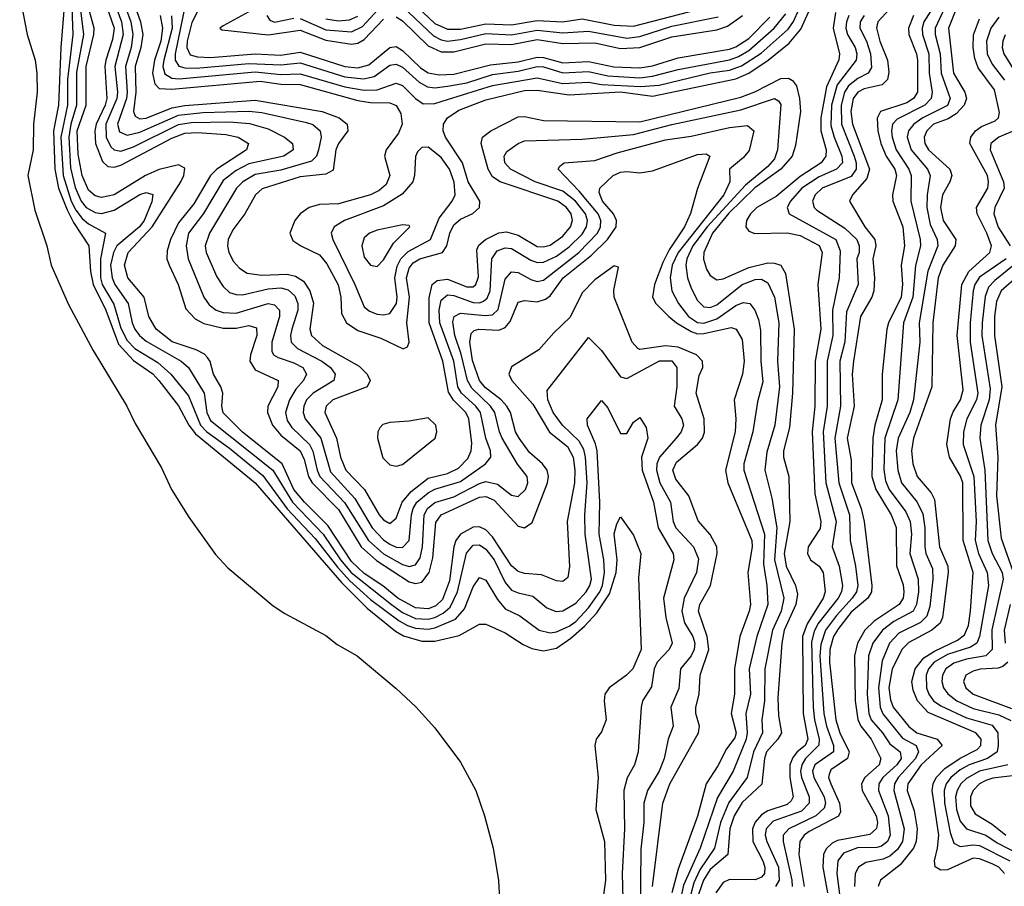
# Model space of a CAD drawing. Header units: inches. Extents: x 990535 to 1117859, y 769386 to 892122.
# Tile 90 of 256: x 1010235 to 1013308, y 863250 to 865957. Entities that reach past the tile are written whole.
import ezdxf

# ---------------------------------------------------------------- set-up
doc = ezdxf.new("R2010")
doc.units = ezdxf.units.IN
doc.header["$MEASUREMENT"] = 0
doc.layers.add('B0816', color=7, linetype='Continuous')

msp = doc.modelspace()

# ---------------------------------------------------------------- linework, layer by layer
at = {"layer": 'B0816', "color": 5}
for points, elevation in [([(1010393.5, 866110), (1010401.1, 865910), (1010384.3, 865770), (1010383.7, 865690), (1010363.5, 865590), (1010370.3, 865470), (1010395.6, 865390), (1010410, 865361.3), (1010430, 865335.3), (1010450, 865319.2), (1010502.8, 865290), (1010486.7, 865210), (1010486.6, 865150), (1010492.4, 865130), (1010528.4, 865068.4), (1010550, 864993.5), (1010570, 864955.1), (1010594.3, 864930), (1010666.3, 864886.3), (1010706.7, 864850), (1010762, 864782), (1010799.1, 864690), (1010818.8, 864670), (1010890, 864618.9), (1010993.4, 864533.4), (1011070, 864428.9), (1011157, 864337), (1011226.5, 864246.5), (1011264.7, 864204.7), (1011330, 864146.4), (1011419.4, 864079.4), (1011444.7, 864064.7), (1011470, 864056.8), (1011510, 864053.8), (1011530, 864057.1), (1011595.1, 864084.9), (1011623.1, 864116.9), (1011650, 864185.8), (1011670, 864214.8), (1011690, 864205.9), (1011726.1, 864146.1), (1011750, 864117.1), (1011795.3, 864095.3), (1011856, 864050), (1011890, 864041.8), (1011910, 864045.1), (1011950, 864062.9), (1011970, 864077.7), (1012010, 864119.8), (1012045.7, 864170), (1012054, 864190), (1012060.4, 864230), (1012058.1, 864270), (1012043.3, 864350), (1012044.8, 864450), (1012037.3, 864610), (1012032.3, 864632.3), (1012006.7, 864690), (1012006.1, 864710), (1012050, 864767.4), (1012070, 864744.7), (1012110, 864664.5), (1012130, 864664.4), (1012150, 864700.3), (1012170, 864714.6), (1012190, 864683), (1012195.1, 864650), (1012175.5, 864590), (1012177.5, 864550), (1012212.8, 864450), (1012227.6, 864370), (1012274, 864290), (1012276.1, 864270), (1012244.5, 864150), (1012251.6, 864090), (1012271.4, 864010), (1012262.1, 863990), (1012224, 863950), (1012214.7, 863930), (1012206.2, 863873.8), (1012178.8, 863830), (1012173.9, 863810), (1012164.6, 863670), (1012153.2, 863630), (1012131.1, 863588.9), (1012119.7, 863550), (1012122.5, 863430), (1012114.5, 863290), (1012121.5, 863050)], 2040), ([(1010234.8, 866030), (1010258.1, 865910), (1010283.3, 865830), (1010288.1, 865790), (1010289.7, 865730), (1010277.5, 865630), (1010276.6, 865550), (1010260.1, 865470), (1010282, 865362), (1010319.9, 865250), (1010332.9, 865190), (1010387.3, 865067.3), (1010463.8, 864923.8), (1010569.1, 864750), (1010595.6, 864695.6), (1010676.9, 864556.9), (1010708.8, 864490), (1010762.9, 864402.9), (1010846.1, 864286.1), (1010884.9, 864244.9), (1011026, 864126), (1011062.1, 864102.1), (1011190, 864033.9), (1011225.9, 864005.9), (1011288.1, 863970), (1011410, 863868.6), (1011470.7, 863810.7), (1011530, 863745), (1011610, 863637.6), (1011658.1, 863550), (1011685.9, 863470), (1011712.2, 863370), (1011728.8, 863268.8), (1011731.9, 863210)], 1980), ([(1010495.1, 866030), (1010529.2, 865930), (1010524.8, 865895.2), (1010503.2, 865830), (1010500.7, 865810), (1010507.1, 865710), (1010502, 865690), (1010473.1, 865630), (1010469.1, 865609.1), (1010471.8, 865570), (1010493.5, 865513.5), (1010510, 865498.6), (1010530, 865496.1), (1010550, 865501.9), (1010710, 865586.5), (1010750, 865602.4), (1010790, 865604.4), (1010878.6, 865598.6), (1010916.5, 865590), (1010949.4, 865570), (1010942.4, 865550), (1010850.1, 865490), (1010830.3, 865470), (1010778.2, 865381.8), (1010730, 865321.8), (1010705, 865270), (1010694.6, 865234.6), (1010694.5, 865210), (1010700.8, 865190), (1010729.8, 865130), (1010753.6, 865053.6), (1010782.4, 865022.4), (1010810, 865008.4), (1010870, 864993.7), (1010910, 864993.2), (1010950, 865001.4), (1010973.9, 864993.9), (1010974.9, 864970), (1010955.1, 864910), (1010952.8, 864890), (1010970, 864862.9), (1011041.1, 864830), (1011040.3, 864810), (1011009.4, 864750), (1011007.8, 864730), (1011023.5, 864690), (1011050, 864659.5), (1011109.9, 864609.9), (1011123, 864583), (1011136.1, 864530), (1011147.1, 864510), (1011230, 864426.6), (1011300.5, 864310), (1011348, 864268), (1011450, 864201.2), (1011470, 864195.5), (1011490, 864200.4), (1011512.3, 864230), (1011523.9, 864276.1), (1011533.3, 864386.7), (1011549.7, 864410.3), (1011670, 864465.7), (1011690, 864468), (1011715.8, 864455.8), (1011790, 864375.2), (1011810.6, 864369.4), (1011833.8, 864386.2), (1011881.5, 864510), (1011884.6, 864530), (1011881.3, 864550), (1011866.1, 864570), (1011825.5, 864605.5), (1011793.6, 864650), (1011782.3, 864670), (1011766.5, 864730), (1011755.5, 864750), (1011737, 864770), (1011687.9, 864807.9), (1011669.4, 864830), (1011647.7, 864892.3), (1011639.8, 864950), (1011643.7, 864976.3), (1011653.5, 864986.5), (1011667.8, 864990), (1011730, 864987), (1011750, 864995.1), (1011765.5, 865014.5), (1011790, 865074.4), (1011810, 865079.7), (1011850, 865075.2), (1011876.1, 865083.9), (1011890, 865094.7), (1011931, 865150), (1012019.1, 865220.9), (1012069, 865270), (1012096.1, 865310), (1012097.5, 865330), (1012087.6, 865350), (1012053.5, 865390), (1012043.2, 865416.8), (1012045.3, 865430), (1012086.8, 865470), (1012110, 865480.3), (1012130, 865482.9), (1012170, 865478.4), (1012210, 865484.5), (1012350, 865535.8), (1012377.6, 865537.6), (1012388.2, 865530), (1012350, 865429.8), (1012328.4, 865351.6), (1012310, 865310), (1012262.2, 865237.8), (1012242.1, 865197.9), (1012215.6, 865130), (1012210.1, 865090.1), (1012219.9, 865070), (1012260.4, 865030), (1012284.1, 865010), (1012330, 864982.4), (1012350, 864976.1), (1012370, 864976.2), (1012455.3, 864995.3), (1012471.1, 864990), (1012490, 864958), (1012495.8, 864890), (1012490.1, 864849.9), (1012464.8, 864770), (1012470.1, 864710.1), (1012467.9, 864670), (1012437.1, 864550), (1012445.2, 864510), (1012519.9, 864330), (1012521.1, 864310), (1012507.7, 864230), (1012515, 864130), (1012511.8, 864110), (1012482.3, 864030), (1012465.8, 863930), (1012465.1, 863850), (1012454.7, 863790), (1012470.6, 863730), (1012466.4, 863713.6), (1012440.5, 863679.5), (1012413.6, 863626.4), (1012377.3, 863570), (1012350, 863469.9), (1012290, 863304.1), (1012270, 863230)], 2120), ([(1010522.9, 866030), (1010552.8, 865950), (1010557.6, 865910), (1010532, 865810), (1010540, 865730), (1010538.1, 865710), (1010503.9, 865630), (1010504.7, 865590), (1010519.6, 865559.6), (1010530, 865549.8), (1010550, 865546.3), (1010590, 865559.5), (1010730.3, 865629.7), (1010770, 865635.9), (1010890, 865637.6), (1010952, 865632), (1011010, 865616.1), (1011060.8, 865590), (1011085.7, 865570), (1011088.3, 865550), (1011059, 865530), (1010950, 865506), (1010910, 865486.1), (1010870, 865454.3), (1010808.8, 865351.2), (1010761.7, 865290), (1010754.1, 865250), (1010760.4, 865210), (1010809.8, 865089.8), (1010825.9, 865065.9), (1010847.6, 865050), (1010870, 865042), (1010910, 865040.2), (1011010, 865070), (1011030, 865066.5), (1011045.5, 865050), (1011046.1, 865030), (1011021.8, 864950), (1011021.7, 864921.7), (1011027.2, 864910), (1011041.4, 864901.4), (1011090, 864885.3), (1011118.5, 864870), (1011129.7, 864850), (1011120.3, 864830), (1011096.8, 864803.2), (1011076.6, 864770), (1011064.6, 864730), (1011070, 864704.6), (1011083.6, 864683.6), (1011139.2, 864630), (1011149.7, 864609.7), (1011162.8, 864550), (1011171.5, 864530), (1011248.6, 864448.6), (1011323.7, 864330), (1011370, 864289), (1011430, 864255.3), (1011450, 864249), (1011470, 864254.6), (1011484.2, 864275.8), (1011492.4, 864310), (1011496.7, 864410), (1011507.1, 864430), (1011530, 864448.7), (1011590, 864466.7), (1011670, 864508.3), (1011690, 864514.2), (1011726.3, 864506.3), (1011770, 864471.8), (1011790, 864467.5), (1011813.2, 864490), (1011820.8, 864510), (1011818.3, 864530), (1011788.6, 864568.6), (1011740.7, 864650), (1011731.7, 864670), (1011718.1, 864730), (1011704.6, 864750), (1011646, 864806), (1011632.1, 864830), (1011612.1, 864912.1), (1011592.5, 864970), (1011586.5, 865013.5), (1011590.5, 865030), (1011610, 865039.9), (1011687.5, 865032.5), (1011710, 865034.8), (1011728, 865052), (1011750, 865146.4), (1011770, 865169.6), (1011790, 865166.7), (1011830, 865145), (1011850, 865139.3), (1011870, 865143.4), (1011980.2, 865230), (1012038.2, 865290), (1012047.8, 865310), (1012048.9, 865330), (1012040.4, 865350), (1011981.3, 865421.3), (1011915.1, 865490), (1011921, 865499), (1011934, 865510), (1012030, 865516.9), (1012099.2, 865540.8), (1012250, 865581.8), (1012330, 865592.4), (1012450, 865619.9), (1012505.7, 865625.7), (1012526.4, 865610), (1012511.6, 865548.4), (1012494, 865526), (1012450.2, 865490), (1012450.6, 865450), (1012431.8, 865410), (1012290, 865230), (1012271.2, 865190), (1012264.3, 865150), (1012270.1, 865110), (1012291.3, 865070), (1012321.8, 865030), (1012350, 865011), (1012370, 865008.7), (1012410, 865022), (1012470, 865064.5), (1012493, 865073), (1012513.4, 865070), (1012529.4, 865049.4), (1012540.8, 865020.8), (1012546.6, 864986.6), (1012547.8, 864890), (1012554.3, 864825.7), (1012537, 864763), (1012522.9, 864670), (1012494.6, 864570), (1012494.4, 864550), (1012559.3, 864350), (1012556, 864256), (1012566.4, 864190), (1012569.8, 864130), (1012535.4, 864030), (1012511.2, 863930), (1012516, 863850), (1012501, 863790), (1012504.8, 863730), (1012501.9, 863710), (1012461.5, 863610), (1012412.5, 863527.5), (1012358.2, 863370), (1012306.4, 863253.6), (1012293.1, 863190)], 2140), ([(1010552.6, 866030), (1010581.3, 865950), (1010587.8, 865910), (1010582.6, 865870), (1010565, 865810), (1010570.7, 865730.7), (1010567.7, 865710), (1010540, 865630), (1010546.7, 865606.7), (1010570, 865595.5), (1010610, 865605.1), (1010730, 865658), (1010806.3, 865666.3), (1010950, 865671.4), (1010990, 865666.7), (1011130, 865635.6), (1011150, 865629.6), (1011172.5, 865610), (1011175.3, 865590), (1011167.4, 865550), (1011160.6, 865530), (1011145.2, 865514.8), (1011050, 865487.1), (1010970, 865473.5), (1010930.8, 865450), (1010911.8, 865430), (1010827.4, 865290), (1010814.1, 865250), (1010816.6, 865230), (1010850, 865153.9), (1010870, 865123.9), (1010890, 865105), (1010910, 865098.1), (1010930, 865097.5), (1011010, 865116.1), (1011050, 865119.4), (1011073.1, 865113.1), (1011093.8, 865093.8), (1011102.9, 865070), (1011103.2, 865050), (1011083.6, 864990), (1011079.5, 864970), (1011082.4, 864950), (1011102.1, 864930), (1011177.3, 864890), (1011204.3, 864870), (1011219.8, 864850), (1011215.3, 864830), (1011150.5, 864790), (1011130.4, 864770), (1011121.1, 864750), (1011119, 864730), (1011125.6, 864710), (1011174.4, 864650), (1011204.8, 864544.8), (1011280.9, 864460.9), (1011335.3, 864370), (1011370, 864332.5), (1011390, 864318.7), (1011410, 864309.3), (1011430, 864308.5), (1011450.2, 864329.8), (1011457.8, 864410), (1011462.7, 864430), (1011474.5, 864450), (1011510, 864479.6), (1011530, 864490.5), (1011610, 864514.9), (1011688, 864570), (1011705.4, 864590), (1011704.3, 864610), (1011689.2, 864650), (1011672.6, 864730), (1011658.2, 864750), (1011614, 864790), (1011602.4, 864810), (1011589.3, 864890), (1011546.4, 865010), (1011543.4, 865050), (1011550, 865081), (1011570, 865097.8), (1011590, 865095.7), (1011650, 865073.6), (1011670, 865072.6), (1011682.4, 865077.6), (1011693.4, 865086.6), (1011702.7, 865110), (1011708, 865210), (1011725, 865235), (1011750, 865244.5), (1011770, 865242), (1011830, 865206.1), (1011850, 865198.2), (1011870, 865199.1), (1011910, 865218.6), (1011950, 865247.4), (1011990, 865287.2), (1012003.7, 865310), (1012006.6, 865330), (1012000.1, 865350), (1011968.9, 865390), (1011930, 865421.1), (1011843.4, 865450), (1011766.4, 865490), (1011749, 865510), (1011747.1, 865530), (1011755.5, 865544.5), (1011790, 865569.5), (1011810, 865578), (1011990, 865583.2), (1012150, 865597.6), (1012270, 865629.5), (1012485, 865675), (1012590, 865710.4), (1012603.2, 865703.2), (1012610, 865691.3), (1012599.9, 865550), (1012590, 865521.8), (1012570, 865498.1), (1012500.3, 865439.7), (1012380.8, 865310), (1012335.1, 865250), (1012316.7, 865210), (1012313.4, 865190), (1012318.8, 865150), (1012330, 865118.6), (1012350, 865079.5), (1012370, 865059.5), (1012390, 865057.9), (1012410, 865066.6), (1012490, 865129.6), (1012530, 865145.3), (1012550, 865145.9), (1012570, 865135), (1012590.1, 865090), (1012603.5, 865010), (1012599.5, 864890), (1012605.9, 864810), (1012591.1, 864690), (1012566.5, 864606.5), (1012559.9, 864550), (1012582.2, 864462.2), (1012597.7, 864370), (1012589.9, 864269.9), (1012619.5, 864150), (1012611, 864110), (1012584.4, 864050), (1012560.1, 863930), (1012559.3, 863830), (1012551.2, 863770), (1012553.1, 863730), (1012524.7, 863670), (1012505.3, 863590), (1012447.8, 863512.2), (1012422.2, 863450), (1012403.5, 863370), (1012357.9, 863302.1), (1012338.3, 863261.7), (1012319.6, 863190)], 2160), ([(1010583.3, 866030), (1010612.3, 865950), (1010618.9, 865910), (1010612.7, 865870), (1010595.6, 865810), (1010597.3, 865730), (1010589.6, 865669.6), (1010595, 865655), (1010610, 865647.4), (1010630, 865649.5), (1010710, 865681), (1010750, 865689.1), (1010970, 865705.1), (1011178.7, 865670), (1011232, 865650), (1011256.8, 865630), (1011259.4, 865610), (1011229.8, 865570.2), (1011221, 865550), (1011212.9, 865487.1), (1011190, 865474.6), (1011110, 865466.2), (1010991.4, 865428.6), (1010970.5, 865409.5), (1010937.4, 865350), (1010899.9, 865300.1), (1010885.9, 865270), (1010883.6, 865250), (1010887.1, 865230), (1010901.7, 865201.7), (1010920.3, 865180.3), (1010944.6, 865164.6), (1010990, 865159.1), (1011070, 865162.3), (1011095.9, 865155.9), (1011120.2, 865140.2), (1011140.5, 865110), (1011151.6, 865071.6), (1011139.8, 864990), (1011145.6, 864970), (1011179.4, 864939.4), (1011294.7, 864874.7), (1011319.7, 864850), (1011328.1, 864830), (1011319, 864810), (1011212.3, 864770), (1011191.3, 864750), (1011187.5, 864730), (1011223.8, 864650), (1011235.6, 864590), (1011252.8, 864550), (1011311.2, 864490), (1011357, 864410), (1011370, 864394.4), (1011390, 864383.7), (1011410, 864399.7), (1011428.6, 864450), (1011456.5, 864483.5), (1011510, 864524.9), (1011570, 864539.1), (1011603.9, 864556.1), (1011633.4, 864586.6), (1011644.1, 864610), (1011645.4, 864634.6), (1011636.3, 864710), (1011626.7, 864730), (1011588.4, 864768.4), (1011573, 864793), (1011555.1, 864890), (1011513.1, 865010), (1011512.3, 865087.7), (1011521.6, 865130), (1011537.5, 865142.5), (1011570, 865146.2), (1011630, 865122.5), (1011650, 865122.6), (1011658, 865130), (1011666.2, 865153.8), (1011661.7, 865238.3), (1011667.4, 865252.6), (1011688.7, 865270), (1011730, 865291), (1011754.3, 865294.3), (1011790, 865283.9), (1011850, 865248.8), (1011870, 865247), (1011890, 865252.3), (1011930, 865280.3), (1011954.1, 865310), (1011959.8, 865330), (1011955.8, 865350), (1011941.8, 865370), (1011913.8, 865390), (1011734.1, 865450), (1011710, 865465.4), (1011696.8, 865490), (1011680, 865550), (1011675.1, 865570), (1011679.3, 865590), (1011704.7, 865610), (1011790, 865652.8), (1011810, 865654.5), (1011870, 865641.4), (1012170, 865637.6), (1012485.5, 865714.5), (1012529, 865731), (1012610, 865772.9), (1012633.8, 865773.8), (1012646.8, 865766.8), (1012658.9, 865750), (1012668.7, 865710), (1012671.9, 865670), (1012656.3, 865563.7), (1012645.9, 865530), (1012609.8, 865490), (1012528.8, 865431.2), (1012447.4, 865352.6), (1012396.8, 865290), (1012369.5, 865230), (1012368.7, 865208.7), (1012377.9, 865177.9), (1012390, 865157.5), (1012410, 865144.5), (1012430, 865146.9), (1012510, 865182.8), (1012570, 865197.2), (1012590, 865196.8), (1012609.8, 865189.8), (1012624.3, 865164.3), (1012651.6, 864990), (1012646.3, 864790), (1012637.1, 864682.9), (1012618.8, 864610), (1012618.5, 864590), (1012635.6, 864530), (1012638.4, 864390), (1012620.9, 864290), (1012627, 864250), (1012655.5, 864190), (1012662.2, 864162.2), (1012656.5, 864130), (1012620.2, 864050), (1012612.8, 864010), (1012601.2, 863838.8), (1012602.6, 863782.6), (1012612.1, 863730), (1012600.6, 863710), (1012565.1, 863670), (1012559.3, 863650), (1012551.1, 863568.9), (1012490, 863512.4), (1012464.5, 863470), (1012450.7, 863430), (1012445.1, 863350), (1012390, 863302.9), (1012368.4, 863270), (1012348.3, 863210)], 2180), ([(1011441.1, 866030), (1011530, 865944.4), (1011570, 865926.9), (1011610, 865926.7), (1011690, 865944.1), (1011770, 865940.6), (1011850, 865954.2), (1011930, 865949.4), (1011990, 865958.9), (1012090, 865939.7), (1012150, 865936.3), (1012383, 865997)], 2360), ([(1013183.6, 866056.4), (1013133.5, 865930), (1013149.1, 865790), (1013184.7, 865730), (1013190.1, 865710), (1013182.3, 865690), (1013157.4, 865662.6), (1013132.9, 865647.1), (1013087.1, 865630), (1013065.4, 865610), (1013057.8, 865590), (1013059.4, 865570), (1013070.6, 865550), (1013137.4, 865490), (1013140.4, 865480.4), (1013143.4, 865470), (1013137.6, 865450), (1013115.2, 865410), (1013108.8, 865370), (1013116.8, 865330), (1013155.8, 865270), (1013153.9, 865250), (1013115.8, 865190), (1013100.7, 865150), (1013084.6, 865010), (1013081.4, 864810), (1013024.2, 864650), (1013017.9, 864610), (1013022.6, 864570), (1013035.7, 864530), (1013079.3, 864479.3), (1013090, 864458), (1013105, 864310), (1013131.1, 864250), (1013132.1, 864230), (1013115.2, 864090), (1013107.5, 864072.5), (1013081.7, 864050), (1013010, 864012.1), (1012988.7, 863991.3), (1012957.6, 863930), (1012947.5, 863870), (1012952.3, 863832.3), (1012961.1, 863810), (1013009.5, 863749.5), (1013035, 863730), (1013098.4, 863710), (1013113.3, 863690), (1013048.3, 863630), (1013007, 863570), (1013004.5, 863550), (1013026.2, 863486.2), (1013035.5, 863430), (1013032.7, 863390), (1013024.6, 863370), (1012983, 863317), (1012921.7, 863270), (1012913.6, 863250)], 2380), ([(1010376, 866024), (1010362.9, 865870), (1010356.1, 865690), (1010340.7, 865610), (1010344, 865490), (1010355.5, 865430), (1010382.7, 865362.7), (1010402.9, 865322.9), (1010450.9, 865250.9), (1010455.8, 865170), (1010463.8, 865130), (1010503.5, 865050), (1010543.7, 864943.7), (1010590, 864892.1), (1010650, 864850.3), (1010669.5, 864830), (1010730.8, 864750.8), (1010763, 864690), (1010783.4, 864663.4), (1010970.1, 864510.1), (1011238.6, 864198.6), (1011319.4, 864119.4), (1011407.3, 864047.3), (1011432.1, 864032.1), (1011490, 864015.8), (1011530, 864015.5), (1011606.3, 864033.7), (1011670, 864069.5), (1011690, 864068.9), (1011750, 864041.5), (1011805.8, 864005.8), (1011833.4, 863993.4), (1011870, 863986), (1011910, 863994.2), (1011955.2, 864024.8), (1011997.7, 864062.3), (1012035.9, 864104.1), (1012076, 864164), (1012095.9, 864230), (1012099.9, 864270), (1012090, 864350.8), (1012098, 864382), (1012110, 864404.4), (1012150, 864346.7), (1012173.1, 864290), (1012166.2, 864213.8), (1012174.2, 863990), (1012147.9, 863930), (1012128.8, 863910), (1012074.4, 863870), (1012061.2, 863850), (1012058.6, 863830), (1012065, 863770), (1012050, 863733), (1012033.4, 863710), (1012029.6, 863690.4), (1012040.5, 863590), (1012032.8, 863490), (1012060.3, 863390), (1012062.6, 863270), (1012049.7, 863170)], 2020), ([(1010422.5, 866002.5), (1010433.5, 865910), (1010412.5, 865792.5), (1010412.2, 865690), (1010394.2, 865630), (1010387.9, 865590), (1010393.9, 865493.9), (1010407.8, 865432.2), (1010426.5, 865390), (1010442.6, 865370), (1010470, 865354.4), (1010490, 865351.2), (1010530, 865361.5), (1010610, 865410.3), (1010630, 865416.7), (1010650.4, 865410.4), (1010647.5, 865387.5), (1010622.9, 865330), (1010608.8, 865310), (1010538.5, 865250), (1010527.1, 865230), (1010518.6, 865190), (1010523.4, 865150), (1010532.2, 865130), (1010573.6, 865070), (1010585.4, 865010), (1010593.9, 864990), (1010608.9, 864970), (1010630, 864952.9), (1010738.4, 864890), (1010761.3, 864870), (1010810.4, 864790.4), (1010819, 864730), (1010830, 864705.3), (1011024.9, 864550), (1011086.2, 864450), (1011181.6, 864350), (1011236.1, 864270), (1011269.6, 864230), (1011394.9, 864130), (1011430, 864105.6), (1011470, 864087), (1011510, 864084.4), (1011530, 864090), (1011556.6, 864103.4), (1011578.1, 864121.9), (1011601.3, 864170), (1011629.1, 864290.9), (1011650, 864315.3), (1011670, 864316.6), (1011690, 864303.7), (1011715.5, 864270), (1011750, 864198.6), (1011770, 864175.4), (1011790, 864166.6), (1011836.4, 864156.4), (1011880, 864120), (1011908.6, 864108.6), (1011930, 864110.4), (1011970, 864134.8), (1012002.2, 864170), (1012014.6, 864190), (1012019.7, 864210), (1011999.1, 864350), (1011998.2, 864410), (1012006.2, 864510), (1012000.9, 864590), (1011994.9, 864614.9), (1011980.6, 864640.6), (1011929.3, 864690), (1011899.9, 864730), (1011883, 864770), (1011881.2, 864798.8), (1012010, 864964.2), (1012050, 864923.1), (1012110, 864841), (1012130, 864835.8), (1012231.6, 864891.6), (1012270, 864891.3), (1012285.9, 864870), (1012285.3, 864810), (1012277, 864750), (1012301.5, 864710), (1012306.4, 864690), (1012298.9, 864670), (1012284, 864650), (1012231.1, 864590), (1012223.5, 864570), (1012222.2, 864550), (1012232.2, 864510), (1012266.1, 864450), (1012274.6, 864390), (1012282.5, 864370), (1012338.1, 864310), (1012352.9, 864272.9), (1012347.4, 864230), (1012309, 864150), (1012300.8, 864110), (1012310, 864073.4), (1012335.8, 864030), (1012341.6, 864010), (1012339.7, 863990), (1012330, 863970.4), (1012297.3, 863930), (1012291.4, 863868.6), (1012267.2, 863810), (1012273.9, 863750), (1012258.3, 863710), (1012246.6, 863650), (1012230.9, 863610), (1012194.1, 863550), (1012182.5, 863510), (1012182.3, 863450), (1012173.2, 863366.8), (1012170.5, 863050)], 2060), ([(1012209.5, 863250), (1012242.4, 863510), (1012263.8, 863570), (1012353.3, 863730), (1012356.5, 863750), (1012344.9, 863790), (1012345.3, 863810), (1012355.1, 863850), (1012358.6, 863910), (1012385.1, 863990), (1012380.1, 864030), (1012353.5, 864110), (1012357, 864130), (1012390.5, 864189.5), (1012411.9, 864290), (1012410.7, 864310), (1012389.4, 864349.4), (1012352, 864392), (1012323.3, 864470), (1012282, 864522), (1012272.7, 864550), (1012285, 864575), (1012350.1, 864630), (1012365.7, 864650), (1012371.9, 864668.1), (1012370.9, 864710), (1012345.8, 864790), (1012355, 864845), (1012366.9, 864870), (1012365.9, 864890), (1012346.7, 864910), (1012290, 864933.5), (1012250, 864938.2), (1012170, 864926.6), (1012163.9, 864930), (1012146, 864950), (1012090.1, 865090), (1012088.5, 865111.5), (1012104, 865184), (1012090, 865187.8), (1012030, 865144.1), (1011990, 865103.2), (1011952.5, 865027.5), (1011901.4, 864978.6), (1011854.8, 864925.2), (1011770, 864873), (1011761.8, 864850), (1011770.6, 864830), (1011836.1, 864756.1), (1011888.5, 864668.5), (1011944.3, 864624.3), (1011962.5, 864590), (1011967.7, 864550), (1011966.7, 864510), (1011943.4, 864390), (1011950.7, 864249.3), (1011945.4, 864214.6), (1011930, 864202), (1011910, 864204.7), (1011863.1, 864223.1), (1011810, 864227.4), (1011790, 864233.3), (1011770, 864251.5), (1011710, 864341.4), (1011690, 864363.3), (1011670, 864372.6), (1011650, 864371.4), (1011610.3, 864350), (1011595.8, 864330), (1011589.5, 864310), (1011575.7, 864204.3), (1011554.2, 864145.8), (1011533.6, 864126.4), (1011510, 864116.9), (1011470, 864119.9), (1011415, 864150), (1011368.4, 864188.4), (1011310, 864227), (1011270, 864264.9), (1011196.8, 864376.8), (1011123.2, 864450), (1011090.2, 864490), (1011053.6, 864570), (1010930, 864669), (1010870, 864729.2), (1010865.6, 864750), (1010868.7, 864790), (1010862.7, 864810), (1010839.3, 864850), (1010828.9, 864888.9), (1010821.3, 864901.3), (1010811.8, 864911.8), (1010785.9, 864925.9), (1010710.5, 864950.5), (1010660.8, 864990), (1010637.6, 865030), (1010623.4, 865090), (1010572, 865150), (1010562.2, 865190), (1010573.2, 865230), (1010648.7, 865310), (1010737.9, 865450), (1010747.4, 865470), (1010750, 865493.2), (1010730, 865503), (1010670, 865489), (1010627.7, 865470), (1010530, 865409.6), (1010490, 865401.1), (1010470, 865406.3), (1010450, 865424), (1010429.9, 865469.9), (1010417, 865537), (1010414.5, 865610), (1010441.8, 865690), (1010442.5, 865810), (1010466.3, 865910), (1010467.2, 865930), (1010446.6, 866006.6)], 2080), ([(1010752.4, 866007.6), (1010719.6, 865850), (1010719.8, 865830), (1010731.6, 865811.6), (1010750, 865806.1), (1010785.2, 865805.2), (1010950, 865820.2), (1011050, 865815.3), (1011110, 865821.6), (1011250, 865778.6), (1011307.8, 865772.2), (1011341.1, 865778.9), (1011390, 865814.7), (1011410, 865818.2), (1011430, 865808.7), (1011481.4, 865761.4), (1011507.1, 865747.1), (1011530, 865743.7), (1011570, 865748.5), (1011630, 865759.1), (1011710, 865785.3), (1011790, 865796.3), (1011850, 865810.2), (1011870, 865809), (1011930, 865790.7), (1012010, 865794.5), (1012070, 865781.6), (1012170, 865775.5), (1012210, 865780), (1012290, 865801.2), (1012450, 865831.3), (1012478.5, 865841.5), (1012510, 865859.9), (1012589.6, 865930.4), (1012625.4, 865974.6)], 2260), ([(1013095.4, 866010), (1013056.9, 865950), (1013051, 865930), (1013051.8, 865910), (1013072.1, 865850), (1013073.4, 865790), (1013082.7, 865730), (1013079.5, 865710), (1013059.6, 865690), (1012973.7, 865646.3), (1012958.7, 865630), (1012955.6, 865610), (1012957.3, 865590), (1012970.5, 865550), (1013009.3, 865490), (1013016.6, 865470), (1013016.2, 865390), (1013045.5, 865270), (1013046.3, 865250), (1013030.6, 865189.4), (1013022.1, 865090), (1012993, 865010), (1012975, 864770), (1012934.6, 864650), (1012931.9, 864551.9), (1012937.1, 864517.1), (1012948.3, 864490), (1012999.9, 864419.9), (1013014.2, 864390), (1013017.5, 864350), (1013013.1, 864290), (1013039.2, 864210), (1013039.3, 864170), (1013033.9, 864130), (1013023.1, 864110), (1012962.6, 864077.4), (1012927.2, 864050), (1012897.5, 864010), (1012883.6, 863970), (1012879.8, 863850), (1012884.8, 863790), (1012892.4, 863770), (1012927.2, 863730), (1012950, 863695.2), (1012982.3, 863670), (1012985.4, 863650), (1012972, 863630), (1012928.9, 863590), (1012916.1, 863570), (1012915.1, 863550), (1012945, 863470), (1012951.5, 863410), (1012942.8, 863390), (1012924, 863376), (1012910, 863371.7), (1012849.9, 863370.1), (1012806, 863354), (1012788.1, 863330), (1012785.2, 863290), (1012800.9, 863170)], 2340), ([(1013129.5, 866010), (1013091.9, 865930), (1013091.9, 865910), (1013107.2, 865850), (1013110.8, 865790), (1013138.5, 865710), (1013130, 865688.3), (1013053.3, 865650), (1013025.2, 865630), (1013008.6, 865610), (1013004.1, 865590), (1013017, 865550), (1013068.2, 865490), (1013076.4, 865470), (1013066.5, 865410), (1013065.6, 865370), (1013076.6, 865316.6), (1013098.3, 865270), (1013100, 865250), (1013068.5, 865171.5), (1013041.8, 865010), (1013043.8, 864950), (1013024.1, 864770), (1013012.5, 864730), (1012976.6, 864650), (1012970, 864610), (1012975, 864550), (1012986.5, 864510), (1013035.9, 864450), (1013053.5, 864413.5), (1013059.9, 864370), (1013059.6, 864310), (1013062.9, 864290), (1013083, 864243), (1013084.8, 864210), (1013075.4, 864124.6), (1013066, 864094), (1013046.3, 864073.7), (1012978.6, 864041.4), (1012948.8, 864010), (1012926, 863954), (1012915, 863870), (1012920.5, 863810), (1012928.6, 863788.6), (1012990, 863713.2), (1013032.9, 863690), (1013040.3, 863670), (1013030.4, 863650), (1012976.4, 863590), (1012965.4, 863570), (1012962.9, 863550), (1012994.9, 863430), (1012989.8, 863390), (1012974.3, 863365.7), (1012950, 863344.3), (1012930, 863335.3), (1012875.7, 863324.3), (1012852.6, 863310), (1012842.1, 863290), (1012839.6, 863250)], 2360), ([(1010673.2, 865970), (1010681, 865930), (1010675.3, 865890), (1010655.3, 865830), (1010648.9, 865790), (1010656.4, 865756.4), (1010670, 865741.4), (1010710, 865739.4), (1010985.1, 865765.1), (1011050, 865755.2), (1011110, 865753.8), (1011290, 865704.3), (1011330, 865697.6), (1011390, 865696.9), (1011410, 865688.4), (1011423.9, 865663.9), (1011428.7, 865630), (1011417.3, 865602.7), (1011378.8, 865550), (1011372.8, 865530), (1011390.1, 865470), (1011378.1, 865441.9), (1011357.1, 865422.9), (1011329.3, 865410), (1011230, 865382), (1011170, 865379.1), (1011137.8, 865370), (1011110, 865350.4), (1011093.5, 865330), (1011077.5, 865290), (1011087.2, 865267.2), (1011111.7, 865250), (1011170, 865221.8), (1011193.7, 865193.7), (1011229, 865129), (1011237.1, 865090), (1011239.3, 865039.3), (1011254.4, 865010), (1011290, 864985.7), (1011362.1, 864962.1), (1011431.2, 864928.8), (1011445.4, 864934.6), (1011449.9, 864950.1), (1011442.6, 865010), (1011451.5, 865090), (1011442, 865150), (1011450, 865180.3), (1011463.1, 865196.9), (1011484, 865210), (1011554.1, 865230), (1011567.4, 865250), (1011577, 865290), (1011590, 865315.7), (1011610, 865333.8), (1011648.7, 865351.3), (1011669.9, 865370), (1011671, 865390), (1011634.9, 865450), (1011616.5, 865510), (1011563.2, 865590), (1011556.5, 865610), (1011557.5, 865630), (1011569.4, 865650.6), (1011605.6, 865674.4), (1011690, 865706.7), (1011810, 865735.5), (1011850, 865736.6), (1011950, 865722.2), (1012110, 865731.5), (1012210, 865717.6), (1012470, 865772.3), (1012510.4, 865789.6), (1012570.3, 865829.7), (1012636.4, 865883.6), (1012672.8, 865927.2), (1012697.8, 865982.2)], 2220), ([(1010709, 865969), (1010710.6, 865930.6), (1010684.2, 865830), (1010681.8, 865810), (1010687.3, 865787.3), (1010710, 865774.3), (1010732.3, 865772.3), (1010970, 865793.7), (1011050, 865785.5), (1011110, 865787.7), (1011250, 865747.4), (1011310, 865736.8), (1011350, 865737.8), (1011410, 865757.9), (1011430, 865751), (1011470, 865710.1), (1011493.9, 865693.9), (1011530, 865694.6), (1011570, 865707.9), (1011710, 865751.3), (1011850, 865775.5), (1011930, 865757.5), (1012010, 865762), (1012050, 865754.7), (1012171.8, 865748.2), (1012230, 865751.9), (1012390, 865790.4), (1012450, 865799.3), (1012487.8, 865812.2), (1012548.3, 865851.7), (1012632.9, 865927.1), (1012650, 865951.1), (1012667.5, 865990)], 2240), ([(1010790, 865982.7), (1010772.2, 865947.8), (1010757.7, 865890), (1010756.2, 865870), (1010767.2, 865847.2), (1010790, 865840.1), (1010830, 865838.6), (1010970, 865849.5), (1011050, 865845.7), (1011110, 865855), (1011250, 865810.2), (1011290, 865805.8), (1011324.4, 865815.6), (1011390, 865869.5), (1011410, 865872.4), (1011430, 865860.9), (1011486, 865806), (1011510, 865790.5), (1011543.9, 865783.9), (1011590, 865787), (1011704.5, 865815.5), (1011790, 865825.3), (1011850, 865839.5), (1011870, 865838.4), (1011930, 865822.3), (1012010, 865826), (1012089.5, 865809.5), (1012170, 865806), (1012210, 865813), (1012290, 865837.9), (1012450, 865864.5), (1012470, 865871.9), (1012510, 865898.3), (1012575.9, 865964.1)], 2280), ([(1010950, 865981), (1010870, 865937.8), (1010859.8, 865930), (1010865.3, 865925.3), (1011010, 865909.7), (1011110, 865924.2), (1011190, 865892.2), (1011270, 865879.7), (1011290, 865883.3), (1011310, 865894.6), (1011370, 865958)], 2320), ([(1011006.4, 865970), (1011015.1, 865955.1), (1011030, 865949), (1011090, 865961.6)], 2340), ([(1011110, 865960.2), (1011190, 865924.8), (1011270, 865919), (1011304.4, 865935.6), (1011352.9, 865987.1)], 2340), ([(1011410, 865965.9), (1011430, 865953.1), (1011510, 865875.1), (1011550, 865856.3), (1011590, 865856.2), (1011690, 865881), (1011770, 865879.4), (1011850, 865894.7), (1011930, 865882.3), (1012030, 865884.7), (1012110, 865867), (1012170, 865869.7), (1012270, 865903.5), (1012410, 865924.9), (1012443.6, 865936.4), (1012490.7, 865970)], 2320), ([(1011430, 865997.8), (1011526.1, 865906.1), (1011550, 865893.8), (1011570, 865890), (1011610, 865894.3), (1011690, 865913.7), (1011770, 865909.7), (1011850, 865923.8), (1011930, 865916), (1012010, 865920.9), (1012130, 865898.8), (1012170, 865904.6), (1012270, 865936.9), (1012414.8, 865965.2)], 2340), ([(1012781, 865979), (1012773.8, 865930), (1012793.6, 865850), (1012791.6, 865831.6), (1012752.8, 865747.2), (1012735.5, 865650), (1012734.9, 865610), (1012751.3, 865550), (1012750.6, 865530), (1012736.1, 865510), (1012670, 865467.2), (1012596, 865404), (1012535.3, 865370), (1012515.4, 865350), (1012503.4, 865330), (1012501.2, 865310), (1012510, 865296.3), (1012528.6, 865288.6), (1012630, 865290.7), (1012670, 865283.2), (1012730, 865251), (1012738.9, 865230), (1012725.6, 865130), (1012734.7, 864990), (1012717.7, 864890), (1012715.9, 864750), (1012707.7, 864670), (1012716.2, 864476.2), (1012735.1, 864390), (1012732.5, 864367.5), (1012695.9, 864310), (1012693, 864290), (1012703.1, 864270), (1012729.8, 864249.8), (1012742.5, 864230), (1012748.8, 864170), (1012741.8, 864150), (1012692, 864070), (1012678, 864030), (1012679.9, 863790), (1012694.6, 863710), (1012686.4, 863690), (1012661.4, 863670), (1012647.6, 863652.4), (1012637.9, 863630), (1012637.8, 863590), (1012649, 863530), (1012642.6, 863517.4), (1012630, 863505.4), (1012570, 863485.8), (1012550, 863473.7), (1012529.7, 863450.3), (1012521.4, 863430), (1012523.2, 863390), (1012553.9, 863330), (1012560.5, 863310), (1012559.3, 863290), (1012550, 863278.8), (1012530, 863270.5), (1012450, 863271.5), (1012430, 863262.1), (1012407.6, 863230)], 2220), ([(1012822.2, 865970), (1012814.6, 865950), (1012813.3, 865930), (1012818.6, 865910), (1012842.4, 865870), (1012847.6, 865850), (1012845, 865830), (1012786.5, 865753.5), (1012768.6, 865690), (1012766.6, 865626.6), (1012776.2, 865590), (1012800.6, 865530), (1012802.4, 865510), (1012783.6, 865490), (1012730, 865466.4), (1012675.7, 865430), (1012640.5, 865390), (1012630.1, 865370), (1012635.7, 865350), (1012781.7, 865270), (1012795, 865235), (1012792.6, 865150), (1012771.5, 865050), (1012772.8, 864970), (1012755, 864890), (1012754.9, 864750), (1012742.1, 864670), (1012750.4, 864510), (1012782.7, 864390), (1012770.1, 864310), (1012792.2, 864250), (1012802.2, 864190), (1012799.4, 864170), (1012788.9, 864150), (1012726, 864070), (1012714.2, 864045.8), (1012706.4, 864013.6), (1012711.3, 863810), (1012715.3, 863770), (1012729.3, 863710), (1012729.1, 863690.9), (1012687.4, 863650), (1012675.2, 863630), (1012671.3, 863610), (1012674.3, 863590), (1012698.8, 863530), (1012699.1, 863510), (1012674.7, 863485.3), (1012585.9, 863454.1), (1012564, 863430), (1012561.4, 863410), (1012566.4, 863390), (1012602.5, 863310), (1012604.5, 863270), (1012593.8, 863250)], 2240), ([(1012870.6, 865970), (1012858, 865950), (1012857.1, 865930), (1012877.2, 865890), (1012890, 865850), (1012893.2, 865806.8), (1012882.7, 865790), (1012850, 865773.4), (1012821.8, 865750), (1012809, 865730), (1012798.2, 865690), (1012799.1, 865630), (1012838.7, 865530), (1012845.1, 865510), (1012845, 865490), (1012830, 865466.7), (1012739.3, 865430), (1012717.3, 865410), (1012708.6, 865390), (1012714.2, 865370), (1012722.2, 865362.2), (1012810, 865305.9), (1012847.8, 865270), (1012854.5, 865250), (1012854.2, 865230), (1012847.4, 865210), (1012851.3, 865130), (1012815.6, 865044.4), (1012809.5, 864950.5), (1012794.2, 864890), (1012796.2, 864750), (1012778.3, 864650), (1012790.9, 864510), (1012824.3, 864410), (1012826.6, 864330), (1012843.5, 864250), (1012850.9, 864190), (1012846.6, 864170), (1012832.6, 864150), (1012783.5, 864096.5), (1012750, 864050.5), (1012734.5, 864005.5), (1012731.6, 863970), (1012744.7, 863790), (1012752.9, 863750), (1012774.1, 863690), (1012774.2, 863670), (1012716.2, 863630), (1012709.2, 863610), (1012713.3, 863590), (1012745, 863530), (1012749.8, 863510), (1012745.4, 863494.6), (1012719.1, 863470), (1012635, 863430), (1012617.9, 863410), (1012617.1, 863390), (1012644.6, 863270), (1012645.1, 863250)], 2260), ([(1012950, 865991), (1012912.9, 865950), (1012909.1, 865930.9), (1012919.6, 865890), (1012943.5, 865830), (1012947.4, 865792.6), (1012942.8, 865770), (1012926.5, 865753.5), (1012870, 865740.9), (1012850.2, 865729.8), (1012836, 865710), (1012828.3, 865670), (1012834, 865630), (1012887, 865490), (1012878.8, 865461.2), (1012834.1, 865410), (1012824.8, 865390), (1012871.9, 865310), (1012903.1, 865270), (1012906.4, 865250), (1012897.5, 865210), (1012902.7, 865150), (1012900.3, 865110), (1012893.7, 865090), (1012859.3, 865030), (1012836.9, 864890), (1012832.9, 864850), (1012839, 864750), (1012817.5, 864650), (1012830, 864581.6), (1012830.5, 864510), (1012860.9, 864430), (1012869.8, 864390), (1012894, 864190), (1012892.7, 864170), (1012881.3, 864150), (1012830, 864106), (1012790, 864055.7), (1012774.5, 864030), (1012762.7, 863990), (1012762, 863950), (1012781.4, 863770), (1012793.8, 863730), (1012823.1, 863670), (1012818.3, 863650), (1012766.4, 863613.6), (1012760.6, 863599.4), (1012759.4, 863590), (1012766.7, 863570), (1012793.6, 863510), (1012796.6, 863483.4), (1012790.5, 863469.5), (1012698.8, 863421.2), (1012683.5, 863410), (1012669.3, 863390.7), (1012666.1, 863350), (1012683.2, 863250)], 2280), ([(1013024.1, 865970), (1013008.6, 865930), (1013009.8, 865910), (1013033.5, 865850), (1013036.6, 865830), (1013036.8, 865730), (1013023.8, 865710), (1013003, 865697), (1012921.2, 865670), (1012910.8, 865649.2), (1012913.3, 865610), (1012922.3, 865570), (1012938.9, 865530), (1012966.3, 865490), (1012971.5, 865470), (1012958.5, 865410), (1012959.9, 865390), (1012990.7, 865310), (1012995.9, 865250), (1012986, 865190), (1012989.4, 865130), (1012985.8, 865090), (1012946.2, 865010), (1012941.3, 864990), (1012926.6, 864850), (1012925.9, 864770), (1012903.4, 864690), (1012897.1, 864650), (1012894.6, 864530), (1012906.3, 864490), (1012954.8, 864410), (1012970.4, 864370.4), (1012971.3, 864251.3), (1012991.8, 864191.8), (1012994.2, 864170), (1012992.2, 864150), (1012979.9, 864130), (1012901.7, 864078.3), (1012871.9, 864050), (1012849.4, 864010), (1012839.8, 863970), (1012842.6, 863830), (1012850.8, 863770.8), (1012860.3, 863750), (1012891.7, 863710), (1012922.4, 863650), (1012916.6, 863630), (1012872, 863590), (1012861.9, 863570), (1012863.6, 863550), (1012907.9, 863470), (1012911.6, 863450), (1012909.1, 863430.9), (1012887.7, 863412.3), (1012786.7, 863393.3), (1012770, 863385), (1012752.1, 863367.9), (1012743.7, 863350), (1012741.2, 863310), (1012756, 863230)], 2320), ([(1011190, 865958.9), (1011230, 865952.8), (1011264.1, 865955.9), (1011290, 865967.5)], 2360), ([(1013308.4, 863290), (1013290.6, 863310), (1013270, 863320.3), (1013230, 863336.4), (1013210, 863338.3), (1013130, 863302.1), (1013110, 863300.9), (1013091.7, 863311.7), (1013089.8, 863330), (1013099.6, 863370), (1013103.1, 863410), (1013082.6, 863550), (1013085.5, 863570), (1013095.2, 863590), (1013121.9, 863618.1), (1013170, 863650.1), (1013222.7, 863677.3), (1013234.1, 863690), (1013235.5, 863710), (1013218.7, 863730), (1013070, 863792.7), (1013036.3, 863830), (1013023, 863863), (1013019.3, 863890), (1013029.1, 863930), (1013056.4, 863963.6), (1013090, 863985.1), (1013161.2, 864018.8), (1013183.8, 864036.2), (1013195.4, 864064.6), (1013202.3, 864110), (1013210.6, 864230), (1013179.6, 864330), (1013177.8, 864510), (1013171.3, 864531.3), (1013136.2, 864590), (1013128, 864630), (1013139.8, 864710), (1013147.8, 864732.2), (1013170.6, 864770), (1013179.3, 864800.7), (1013160.9, 864970), (1013175.2, 865130), (1013196.6, 865170), (1013262.6, 865230), (1013267.4, 865250), (1013253.4, 865290), (1013222.5, 865350), (1013220.4, 865370), (1013255.7, 865430), (1013258.3, 865450), (1013254.8, 865470), (1013199.9, 865570), (1013203.2, 865590), (1013217.5, 865610), (1013236.6, 865623.4), (1013278.9, 865641.1), (1013289.6, 865650), (1013292.8, 865667.2), (1013277.2, 865737.2), (1013226.3, 865806.3), (1013215.2, 865835.2), (1013210, 865870), (1013211.2, 865908.8), (1013230, 865959.4)], 2420), ([(1013290, 865964.1), (1013265.4, 865930), (1013252.2, 865890), (1013254.6, 865850), (1013270, 865818.2), (1013307.7, 865767.7)], 2440), ([(1013310.7, 865909.3), (1013302.6, 865890), (1013300.8, 865870), (1013306.1, 865850), (1013343.6, 865790)], 2460), ([(1013346.8, 865613.2), (1013290.6, 865589.4), (1013265.8, 865570), (1013263.9, 865550), (1013305.4, 865450), (1013307, 865430), (1013278, 865370), (1013275.2, 865350), (1013288.4, 865308.4), (1013325.6, 865250)], 2440), ([(1013313.4, 865210), (1013230, 865152.3), (1013215.5, 865130), (1013210, 865110), (1013201.1, 865010), (1013201.2, 864950), (1013224.9, 864790), (1013221, 864770), (1013190.2, 864709.8), (1013180.6, 864670), (1013179.1, 864630), (1013212.6, 864530), (1013219.8, 864390), (1013216.8, 864330), (1013227.5, 864290), (1013254.4, 864230), (1013258, 864190), (1013229.8, 864030.2), (1013222.2, 864010), (1013202.4, 863997.6), (1013130, 863973.9), (1013088.6, 863950), (1013070.8, 863930), (1013063.3, 863910), (1013064.3, 863870), (1013071.7, 863850), (1013086.8, 863830), (1013110, 863813.5), (1013190, 863776), (1013270, 863753.6), (1013287.4, 863730), (1013288.9, 863690), (1013285.2, 863670), (1013254.7, 863650), (1013197.9, 863630), (1013170, 863614.6), (1013140.3, 863590), (1013126.1, 863570), (1013119.6, 863550), (1013120.5, 863510), (1013138.7, 863418.7), (1013150, 863385), (1013170, 863375.1), (1013210, 863379.9), (1013230, 863377.4), (1013325.1, 863330)], 2440), ([(1013355.4, 865204.6), (1013277.6, 865142.4), (1013258.4, 865121.6), (1013248.2, 865091.8), (1013238.3, 865010), (1013237.7, 864970), (1013263.4, 864803.4), (1013260.7, 864770), (1013234.6, 864690), (1013231, 864650), (1013246.5, 864550), (1013256.5, 864330), (1013269.6, 864290), (1013300.7, 864230), (1013303.9, 864210), (1013269.1, 864050.9), (1013269.8, 863990), (1013250.2, 863969.8), (1013190, 863959.3), (1013150, 863947.1), (1013125.6, 863930), (1013114.6, 863910), (1013113, 863890), (1013118.1, 863870), (1013131.2, 863851.2), (1013159.9, 863830), (1013210, 863805.5), (1013290, 863785.8), (1013328, 863768)], 2460), ([(1013412.5, 865210), (1013297.4, 865110), (1013283.6, 865076.4), (1013277, 865030), (1013277.1, 864970), (1013300.3, 864810), (1013280.4, 864690), (1013287.1, 864590), (1013283, 864470), (1013297.5, 864337.5), (1013334.4, 864234.4)], 2480), ([(1013325.6, 864130), (1013306.9, 864050), (1013309.8, 864010)], 2480), ([(1013318.8, 863950), (1013302.7, 863937.3), (1013288.2, 863931.8), (1013231.9, 863928.1), (1013210, 863922.2), (1013187.4, 863910), (1013179.9, 863890), (1013187.7, 863870), (1013210.6, 863850), (1013330, 863805.4)], 2480), ([(1013318.1, 863630), (1013230.2, 863610.2), (1013190, 863587), (1013172.1, 863570), (1013160.6, 863550), (1013155.3, 863530), (1013158.3, 863490), (1013170, 863453.7), (1013190, 863430.1), (1013250, 863409.6), (1013285.8, 863385.8), (1013352, 863352)], 2460), ([(1013350, 863597.9), (1013272.3, 863587.7), (1013250, 863580.5), (1013230.1, 863570), (1013210.4, 863550), (1013201.6, 863530), (1013202, 863502), (1013216.2, 863476.2), (1013270, 863444.4), (1013312.6, 863410)], 2480)]:
    msp.add_lwpolyline(points, dxfattribs=dict(at, elevation=elevation))
for points, elevation in [([(1011510, 865558.4), (1011490, 865558), (1011476.4, 865543.6), (1011470.1, 865529.9), (1011466.9, 865470), (1011461.3, 865450), (1011428.6, 865411.4), (1011370, 865374.9), (1011248.6, 865330), (1011216.6, 865310), (1011207, 865290), (1011212, 865270), (1011280.8, 865130), (1011310, 865060.2), (1011326.3, 865046.3), (1011350, 865037.5), (1011370, 865034.5), (1011390, 865039.3), (1011410.4, 865070), (1011413.1, 865090), (1011406, 865150), (1011413.2, 865186.8), (1011424.4, 865210), (1011447.1, 865232.9), (1011517.3, 865270), (1011543.5, 865336.5), (1011584.1, 865390), (1011594, 865410), (1011590.3, 865449.7), (1011576, 865490), (1011550, 865526.2)], 2240), ([(1011430, 865315.8), (1011350, 865299.2), (1011326.2, 865290), (1011310, 865275), (1011302.5, 865250), (1011310, 865215.2), (1011330, 865190.2), (1011350, 865186.3), (1011370, 865206.6), (1011401.5, 865258.5), (1011451.9, 865310), (1011450, 865314)], 2260), ([(1011510, 864713.4), (1011450, 864702.6), (1011390, 864698.9), (1011367.7, 864692.3), (1011358.4, 864681.6), (1011352.3, 864670), (1011351.5, 864650), (1011368.5, 864588.5), (1011390, 864566.8), (1011410, 864562.6), (1011430, 864567.3), (1011531.4, 864650), (1011536.4, 864670), (1011533.4, 864690)], 2220)]:
    msp.add_lwpolyline(points, close=True, dxfattribs=dict(at, elevation=elevation))

doc.saveas('drawing.dxf')
